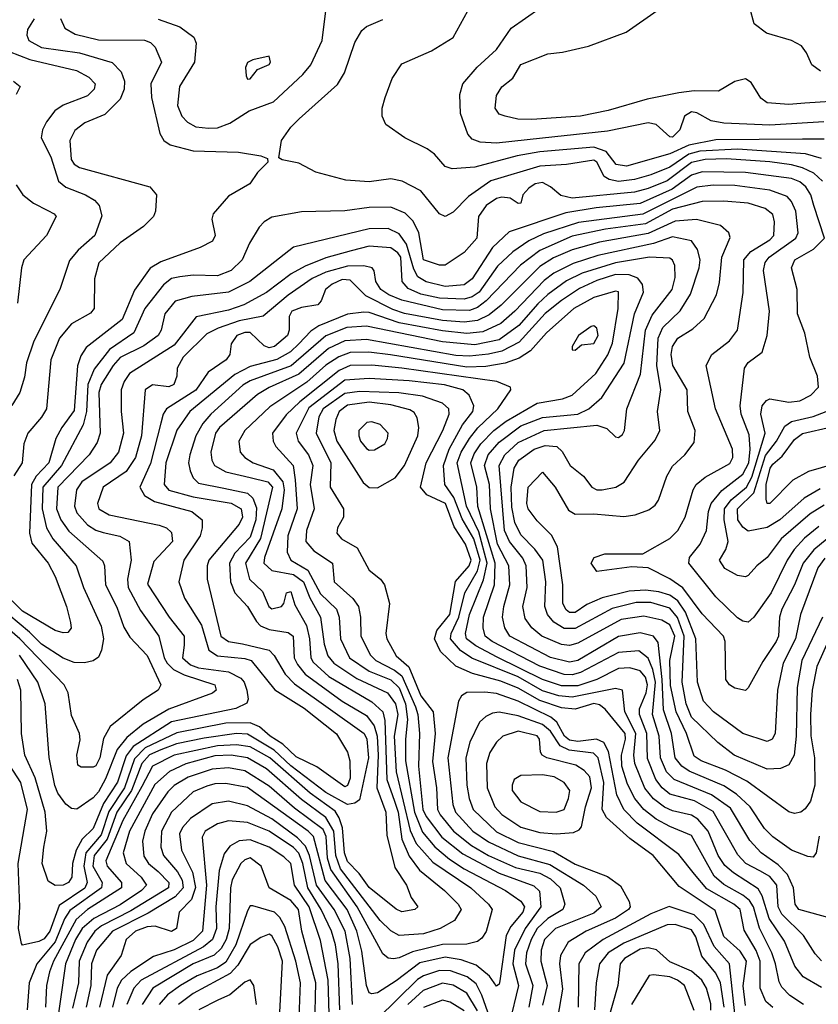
# Model space of a CAD drawing. Extents: x 501367 to 657802, y 482273 to 547541.
# Tile 49 of 256: x 532934 to 535883, y 507265 to 510902. Entities that reach past the tile are written whole.
import ezdxf

# ---------------------------------------------------------------- set-up
doc = ezdxf.new("R2010")
doc.units = 0

msp = doc.modelspace()

# ---------------------------------------------------------------- linework, layer by layer
at = {"layer": '0CON20XD'}
for points in [[(535985, 510603.3), (535833.6, 510593.6), (535775, 510588.2), (535694.8, 510594.8), (535671.7, 510611.7), (535635, 510670.4), (535615, 510682.8), (535575, 510674), (535515, 510638.2), (535425, 510639.4), (535368.8, 510631.2), (535251.9, 510608.1), (535106.9, 510566.9), (535005, 510545.3), (534825, 510532.6), (534774, 510534), (534726.7, 510545), (534705, 510553.3), (534690, 510575), (534695, 510621.2), (534715, 510654.2), (534754.7, 510685.3), (534785, 510735.7), (534885, 510775.6), (534938.7, 510781.3), (535034.3, 510804.3), (535173.8, 510856.2), (535402.6, 511017.4)], [(533631, 510501), (533665, 510502.9), (533710.5, 510519.5), (533781.1, 510565), (533871.7, 510598.3), (533980.1, 510699.9), (534009.4, 510735), (534051.5, 510825), (534065.2, 510934.8)], [(535905, 510461), (535825, 510460.5), (535505, 510458.3), (535405, 510438.6), (535335, 510406.9), (535175, 510360.4), (535137, 510367), (535100, 510415), (535055, 510430.8), (534855, 510413.7), (534770.9, 510399.1), (534615, 510357.5), (534530.9, 510350.9), (534505, 510359.2), (534465.6, 510405), (534438.6, 510425), (534356, 510465), (534286, 510515), (534272.9, 510545), (534273.1, 510575), (534284.4, 510615), (534310, 510685), (534345, 510739.2), (534455, 510786.2), (534534.6, 510835.4), (534588.6, 510935)], [(535904.2, 510524.2), (535705, 510512.7), (535535, 510519), (535487.7, 510527.7), (535435, 510557.8), (535415, 510561.3), (535388.9, 510545), (535372.2, 510495), (535345, 510467.9), (535335, 510468.8), (535284.1, 510514.1), (535255, 510520.7), (535105, 510490.5), (534864.5, 510464.5), (534695, 510445.2), (534635, 510450), (534605, 510460), (534588.9, 510478.9), (534562.1, 510555), (534560, 510625), (534571.1, 510665), (534623.8, 510726.2), (534695, 510792.1), (534749.3, 510870.7), (534855, 510944.6)], [(535891.3, 510711.3), (535859.1, 510735), (535839.7, 510779.7), (535820.8, 510805), (535785, 510824.5), (535692.6, 510852.6), (535646.9, 510886.9), (535630.5, 510945)], [(533085, 510905.8), (533100.5, 510870.5), (533138.8, 510848.8), (533225, 510827.7), (533395, 510825.8), (533417.4, 510817.4), (533435, 510800), (533458.1, 510745), (533419, 510665), (533421, 510615), (533451.4, 510481.4), (533466.1, 510456.1), (533489.8, 510439.8), (533575, 510417.9), (533742.2, 510412.2), (533825, 510398.8), (533849.3, 510389.3), (533850, 510375), (533812.9, 510337.1), (533784, 510295), (533705, 510249.4), (533648, 510185), (533644.2, 510165), (533655.6, 510105), (533646.1, 510083.9), (533600, 510060), (533455, 510007.4), (533416, 509984), (533357.8, 509902.2), (533312.1, 509795), (533179.4, 509690.6), (533160.2, 509659.8), (533147.2, 509622.8), (533135, 509458.9), (533089.6, 509395), (533067.9, 509355), (533042.1, 509265), (532994.7, 509215.3), (532978.3, 509185), (532969.8, 509005), (532978.8, 508968.8), (533039.4, 508895), (533065.2, 508845), (533106.5, 508735), (533122.2, 508675), (533124.2, 508655), (533111.4, 508638.6), (533095, 508636.9), (533065, 508646.2), (532945, 508717.1), (532865.7, 508795)], [(532987.5, 510905), (532962.4, 510865), (532960.6, 510845), (532968.4, 510825), (533015, 510799.6), (533155, 510779.6), (533275, 510743.6), (533308.9, 510708.9), (533321.6, 510675), (533320.5, 510645), (533305, 510607.8), (533248.8, 510551.2), (533175, 510521.2), (533137.2, 510492.8), (533118.8, 510455), (533124.8, 510385), (533135, 510367.8), (533155, 510356.2), (533414.2, 510284.2), (533438.8, 510255), (533435.8, 510195), (533428.6, 510175), (533391.7, 510138.3), (533305, 510078.2), (533226.7, 510003.3), (533210, 509945), (533208.9, 509835), (533195, 509818.2), (533125, 509778.2), (533081.4, 509725), (533049.5, 509645), (533033.3, 509465), (533015, 509433.6), (532963.8, 509375), (532948.8, 509335), (532943.5, 509265), (532912.8, 509217.2)], [(533445, 510903.2), (533525.6, 510875), (533577, 510837), (533586.2, 510815), (533580, 510745), (533524.6, 510655), (533517.1, 510585), (533533.2, 510545), (533553.4, 510523.4), (533585, 510506.4), (533631, 510501)], [(535836.7, 510406.7), (535585, 510423.2), (535446, 510416), (535405.2, 510404.8), (535335, 510356.7), (535265, 510328.2), (535205, 510312.1), (535145, 510304.3), (535111, 510311), (535092.8, 510322.8), (535065.9, 510375), (535055, 510382.4), (534953.1, 510366.9), (534855, 510361.1), (534673.5, 510306.5), (534591.8, 510248.2), (534535, 510190.7), (534505, 510174.7), (534484.6, 510184.6), (534415, 510269.3), (534346, 510305), (534305, 510313.9), (534225, 510302.8), (534139.1, 510309.1), (534028.2, 510338.2), (533965, 510371.4), (533903.9, 510383.9), (533891.7, 510391.7), (533900.8, 510455), (533935, 510504.4), (533965.6, 510535), (534108.2, 510661.8), (534133.2, 510705), (534172.3, 510817.7), (534197.7, 510862.3), (534215, 510876.9), (534275, 510902.7)], [(532895, 510783.7), (532971.1, 510755), (533144.3, 510714.3), (533189, 510689), (533212.9, 510665), (533209.1, 510645), (533185, 510621), (533094.1, 510585.9), (533064.1, 510565), (533032.5, 510525), (533018.5, 510495), (533012.9, 510465), (533049, 510395), (533077.8, 510305), (533105, 510283.2), (533176.9, 510255), (533210.5, 510235), (533227.5, 510215), (533237.3, 510177.3), (533211.8, 510105), (533149.7, 510050.3), (533117.9, 510012.1), (533082, 509905), (532986, 509715), (532959.8, 509635), (532951.8, 509581.8), (532935, 509524.4), (532905, 509476.5)], [(533775, 510682.5), (533785, 510683.3), (533812.7, 510717.3), (533855, 510736.2), (533860.8, 510745), (533855, 510766.7), (533795, 510754), (533775, 510743.8), (533767.5, 510725), (533770, 510695), (533775, 510682.5)], [(532911.1, 510675), (532935.7, 510655), (532921.5, 510625)], [(535899.5, 510305), (535866.8, 510335), (535824.9, 510354.9), (535785, 510366.1), (535705, 510376.2), (535545, 510387.8), (535465, 510385.9), (535415, 510373.8), (535325, 510306.9), (535255, 510277.7), (535205, 510264.4), (534975, 510242.1), (534933, 510253), (534894.6, 510285), (534865, 510300.4), (534837.5, 510295), (534815, 510279.2), (534792.2, 510255), (534785, 510224), (534775, 510222.5), (534745, 510242.5), (534715, 510245.7), (534695, 510241.3), (534656.8, 510215), (534629, 510175), (534622.1, 510095), (534575, 510042.1), (534505, 509994.7), (534485, 509995.3), (534425, 510014.7), (534408, 510115), (534387.3, 510157.3), (534357.4, 510187.4), (534305, 510209.1), (534225, 510207.7), (534135, 510195.2), (533975, 510192.5), (533865, 510172.3), (533836.7, 510155), (533817.9, 510135), (533783, 510077), (533755.2, 510015), (533715.1, 509974.9), (533665, 509956.3), (533575, 509958.7), (533525, 509952.6), (533495, 509945.5), (533465, 509922), (533396.2, 509835), (533355.6, 509745), (533266.1, 509683.9), (533209.2, 509610.8), (533185.4, 509554.6), (533181.3, 509455), (533168.2, 509405), (533088.9, 509255), (533019.6, 509175), (533017.2, 509095), (533032.8, 509025), (533056.5, 508985), (533142.7, 508885), (533170.2, 508805), (533235, 508661.4), (533243, 508615), (533236.3, 508573.7), (533225, 508547.1), (533206, 508534), (533173.5, 508526.5), (533135, 508527.6), (533095, 508543.5), (533015, 508594.8), (532970, 508640), (532855, 508735.8)], [(535895, 510389.1), (535836.7, 510406.7)], [(535905, 509108.2), (535853.7, 509076.3), (535746.1, 508985), (535695, 508915.4), (535656.5, 508885), (535625, 508848.5), (535615, 508843.5), (535585, 508848.5), (535537.8, 508875), (535518.2, 508905), (535542.2, 508945), (535550, 508975), (535535.9, 509055), (535537.6, 509095), (535561.1, 509128.9), (535618.4, 509175), (535637.9, 509212.1), (535687.2, 509375), (535670.9, 509445), (535675.6, 509475), (535691.8, 509495), (535705, 509501.4), (535775, 509488.7), (535815, 509494.3), (535855.5, 509514.5), (535884, 509545), (535880, 509585), (535851.8, 509655), (535834, 509744), (535806.2, 509815), (535805.3, 509905), (535784.7, 509985), (535796.9, 510015), (535865.7, 510054.3), (535906, 510095), (535867, 510215), (535856.2, 510255), (535836.9, 510285), (535815, 510303.1), (535785, 510315.4), (535615, 510337.5), (535455, 510340.2), (535415, 510327.1), (535344, 510276), (535225, 510222.7), (535063.3, 510206.7), (534951.5, 510188.5), (534742.3, 510117.7), (534680, 510060), (534605.2, 509945), (534575, 509922), (534505, 509916.1), (534435, 509933.2), (534405, 509951.9), (534389.1, 509980.9), (534362.3, 510072.3), (534335, 510110.9), (534295, 510131), (534225, 510129), (533945, 510061.2), (533784.1, 509935), (533705, 509895.9), (533570.2, 509879.8), (533508.2, 509861.8), (533470.2, 509815), (533456.9, 509755), (533445.3, 509735), (533392.3, 509697.7), (533305, 509653.7), (533279.8, 509625), (533235, 509554), (533226.9, 509525), (533231.6, 509375), (533219.6, 509340.4), (533190.2, 509295), (533074.8, 509175), (533070, 509095), (533086.6, 509055), (533115, 509013.2), (533241.5, 508901.5), (533247.8, 508885), (533251, 508815), (533292.6, 508732.6), (533318.3, 508658.3), (533340.9, 508620.9), (533405, 508553.2), (533455.5, 508445), (533445.6, 508425), (533390.5, 508389.5), (533268.4, 508291.6), (533243.1, 508246.9), (533229.5, 508175), (533215, 508146.2), (533205, 508140.8), (533160.8, 508140.8), (533148.8, 508148.8), (533144.6, 508185), (533157.4, 508242.6), (533154.5, 508265), (533125, 508332), (533112.9, 508415), (533098.8, 508445), (532935.1, 508615), (532832, 508702)], [(532921.3, 510291.3), (532945.3, 510255.3), (532985, 510224.6), (533037.5, 510197.5), (533062, 510185), (533069.2, 510175), (533033.1, 510105), (532950, 510015), (532941.1, 509985), (532925.6, 509855)], [(535885, 509029.8), (535832.6, 508987.4), (535794.8, 508945), (535768.8, 508905), (535709.6, 508785), (535645.2, 508694.8), (535625, 508677.2), (535605, 508680.8), (535585, 508693.2), (535505, 508770), (535405.4, 508895), (535408.2, 508915), (535446.9, 508965), (535471.1, 509015), (535477.9, 509085), (535488.1, 509115), (535527.2, 509162.8), (535605, 509223.4), (535626.6, 509265), (535631.5, 509315), (535628, 509368), (535599, 509445), (535594.3, 509475.7), (535610.5, 509615), (535625, 509635.7), (535676.1, 509673.9), (535694.3, 509735.7), (535703.3, 509825), (535681.6, 509975), (535687.3, 510005), (535701.6, 510025), (535800.5, 510095), (535808.6, 510115), (535800.6, 510195), (535785, 510230.8), (535768.5, 510248.5), (535705, 510272.7), (535575, 510288.8), (535495, 510290.7), (535435, 510283.8), (535235, 510183.7), (534997.6, 510152.4), (534868.9, 510111.1), (534815, 510084.8), (534755, 510044.4), (534699, 509991), (534630.8, 509895), (534605, 509878.5), (534575, 509869.3), (534485, 509872.9), (534415, 509888.4), (534368.6, 509908.6), (534347.1, 509935), (534341.9, 510025), (534331, 510041), (534305, 510059.2), (534225, 510065.1), (534158, 510048), (534065, 510022.2), (533988.2, 509991.8), (533936.9, 509963.1), (533845, 509894.1), (533761.3, 509848.7), (533705, 509828.9), (533585.5, 509804.5), (533505, 509699.1), (533339.3, 509595), (533319.4, 509565), (533308.8, 509535), (533308.8, 509455), (533317, 509375), (533299.6, 509305), (533268.8, 509265), (533163.9, 509195), (533143.3, 509165), (533135.9, 509105), (533145, 509080), (533185, 509036.7), (533215, 509016.3), (533242.4, 509007.6), (533304.2, 508994.2), (533338.8, 508975), (533346, 508906), (533332, 508835), (533334.5, 508805), (533380.1, 508720.1), (533448.4, 508625), (533468.2, 508545), (533478.5, 508525), (533502.4, 508502.4), (533541.7, 508481.7), (533654.2, 508445), (533660, 508425), (533646, 508414), (533484.7, 508355.3), (533390.1, 508299.9), (533329.6, 508250.4), (533294.2, 508205.8), (533251.5, 508098.5), (533225, 508049.6), (533205, 508028), (533145, 507986.5), (533125, 507988.4), (533104.2, 508004.2), (533075, 508044.7), (533063.8, 508073.8), (533042.9, 508177.1), (533028.1, 508375), (533001.2, 508455), (532933.9, 508555)], [(535916.1, 508983.9), (535866.7, 508943.3), (535828, 508895), (535795.8, 508814.2), (535748.5, 508725), (535740.3, 508695), (535735.9, 508625), (535727.3, 508605), (535678.5, 508531.5), (535625, 508434.3), (535615, 508424.4), (535575, 508433.3), (535555, 508445.7), (535542.5, 508465), (535539.1, 508605), (535532.8, 508625), (535455, 508706.9), (535382.9, 508802.9), (535335, 508836.8), (535255, 508876.9), (535195, 508880.9), (535065, 508864.2), (535044.5, 508895), (535055.8, 508915), (535095, 508928.5), (535235, 508929.6), (535335, 508985.3), (535364.5, 509015.5), (535392.3, 509065), (535421.4, 509165), (535432.7, 509185), (535465, 509211.6), (535556.8, 509263.2), (535567.6, 509285), (535566.8, 509315), (535504.3, 509465), (535469.3, 509625), (535490.4, 509665), (535555, 509715.3), (535584.7, 509755), (535606.1, 509893.9), (535608.5, 510015), (535634.2, 510045.8), (535705, 510089.3), (535719.6, 510105), (535721.1, 510155), (535715, 510182.5), (535687.5, 510205), (535625, 510224.1), (535535, 510232), (535455, 510230.3), (535345, 510202.2), (535245, 510147.8), (535097.7, 510127.7), (534975, 510102.1), (534855, 510049), (534784, 509995), (534657.2, 509862.8), (534625, 509838.7), (534595, 509828.1), (534495, 509829.7), (534345, 509865.3), (534297.7, 509885), (534268.4, 509905), (534249.8, 509935), (534243.8, 509973.8), (534235.3, 509985.3), (534205, 509993.2), (534145, 509991.5), (534065, 509969.1), (534014.7, 509945.3), (533925.1, 509884.9), (533833.6, 509806.4), (533745, 509789.9), (533667.1, 509762.9), (533625, 509741), (533538.4, 509655), (533516.2, 509615), (533514.7, 509585), (533503.5, 509555), (533485, 509546.2), (533425, 509552.9), (533396.9, 509535), (533384.2, 509365), (533361.6, 509285), (533326.8, 509233.2), (533242, 509175), (533221.9, 509115), (533226.2, 509095), (533265, 509073), (533448.6, 509035), (533476.5, 509025), (533495, 509008.1), (533498.1, 508975), (533429.8, 508900.2), (533406.5, 508816.5), (533486.6, 508695), (533541.6, 508625), (533541.5, 508591.5), (533535.6, 508545), (533565, 508519), (533595, 508508.2), (533705, 508493.3), (533750.3, 508470.3), (533762.9, 508455), (533773.2, 508425), (533777.7, 508392.3), (533772.8, 508377.2), (533732.6, 508357.4), (533495, 508308.1), (533352.6, 508217.4), (533327, 508183), (533295, 508085.7), (533243.4, 508006.6), (533205.5, 507915), (533165.3, 507874.7), (533142.3, 507835), (533129.2, 507785), (533126.9, 507735), (533114.4, 507715), (533095, 507705.4), (533065, 507703.9), (533039.6, 507719.6), (533016.7, 507785), (533023.5, 507845), (533033.8, 507905), (533027.9, 507975), (532991.7, 508101.7), (532953.5, 508185), (532940.8, 508265), (532938.3, 508425), (532926.5, 508465)], [(535907.3, 508912.7), (535882.2, 508877.8), (535818.1, 508705), (535799.8, 508615), (535753.4, 508525), (535732.9, 508425), (535724.3, 508265), (535713.2, 508245), (535695, 508235.3), (535605, 508265.3), (535496.1, 508345), (535458.9, 508385), (535437.2, 508455), (535431.7, 508615), (535393, 508713), (535364.9, 508754.9), (535335, 508776.6), (535295, 508788.3), (535245.1, 508794.9), (535185, 508790.6), (535085, 508766.3), (535028, 508742), (534985, 508711.7), (534965, 508712.6), (534952, 508722), (534940, 508745), (534940.5, 508815), (534920.2, 508955), (534897.6, 508997.6), (534845, 509051.2), (534811.8, 509095), (534807.1, 509115), (534812.2, 509175), (534865, 509231.2), (534911.5, 509175), (534960.4, 509090.4), (534985, 509075.6), (535055, 509077.1), (535165, 509066.6), (535207, 509073), (535257.9, 509092.1), (535281.1, 509108.9), (535293.4, 509126.6), (535324.3, 509215.7), (535345, 509253.1), (535390.4, 509295), (535425, 509340), (535428.2, 509385), (535401.8, 509455), (535398.8, 509535), (535346.2, 509625), (535340.6, 509665), (535344.4, 509695), (535364.5, 509725), (535419.9, 509760.1), (535461.7, 509798.3), (535507.1, 509885), (535518.3, 509931.7), (535526.8, 510025), (535557.7, 510097.7), (535553.6, 510115), (535522.1, 510142.1), (535433.7, 510163.7), (535355, 510157.1), (535255, 510112.3), (535075, 510080.7), (534975, 510052), (534905, 510021.8), (534855, 509990.8), (534712.4, 509847.6), (534668.2, 509811.8), (534625, 509791), (534575, 509784.3), (534495, 509790.6), (534355, 509817.2), (534311.7, 509831.7), (534212, 509882), (534155, 509939.3), (534125, 509942.5), (534088.6, 509925), (534063.6, 509905), (534047.2, 509862.8), (534035, 509848.1), (533975, 509839.4), (533939.4, 509825), (533929.8, 509805), (533929.3, 509755), (533923, 509735), (533875, 509694.9), (533855, 509689.9), (533836.8, 509696.8), (533785, 509746.6), (533765, 509747), (533735.4, 509735), (533715.3, 509705), (533710, 509665), (533697.2, 509645), (533629.8, 509600.2), (533585, 509533.8), (533476.7, 509465), (533463.7, 509445), (533455, 509411.4), (533417.2, 509262.8), (533377.8, 509175), (533394.8, 509144.8), (533431.7, 509121.7), (533570, 509085), (533608.2, 509055), (533608.4, 509025), (533600, 508995), (533540, 508905), (533522.3, 508825), (533542.7, 508765), (533605.3, 508665.3), (533633.2, 508573.2), (533665, 508551.7), (533765, 508542.6), (533788.7, 508535), (533876.4, 508426.4), (533985, 508359.5), (534103.6, 508263.6), (534145, 508196.5), (534153.9, 508165), (534155, 508100.8), (534145, 508073.4), (534135, 508068.2), (534031.9, 508141.9), (533955, 508179.1), (533905.7, 508225.7), (533858.5, 508255), (533819.8, 508289.8), (533785, 508304.7), (533695, 508303.2), (533515, 508268.2), (533397.8, 508212.2), (533358.2, 508171.8), (533320.9, 508065), (533262.7, 507977.3), (533235, 507890.7), (533178.4, 507825), (533170.6, 507775), (533183.3, 507715), (533175, 507693.6), (533080.2, 507629.8), (533045.1, 507535), (533025, 507507), (533005, 507496.7), (532955, 507485.6), (532945, 507484.2), (532940.2, 507490.2), (532929.1, 507545), (532935.2, 507625), (532928.4, 507785), (532963, 507985), (532938, 508085), (532873, 508185)], [(535899, 508695), (535822.3, 508535), (535805.8, 508435), (535801.3, 508255), (535794, 508186), (535775, 508149.1), (535744.2, 508135.8), (535695, 508133.9), (535573.1, 508185), (535511.9, 508231.9), (535415, 508325.2), (535395.5, 508375.5), (535380.9, 508455), (535388.2, 508625), (535363.3, 508693.3), (535335, 508728.6), (535265, 508748.9), (535211.2, 508748.8), (535122.4, 508727.6), (534985, 508653), (534945, 508653.6), (534906.2, 508676.2), (534882.8, 508705), (534873, 508735), (534877.3, 508825), (534865.5, 508905), (534836.3, 508946.3), (534785, 508999), (534762.1, 509045), (534751.3, 509101.3), (534749.5, 509175), (534760.4, 509245), (534778, 509275), (534834.7, 509315), (534875, 509329.5), (534917.3, 509325), (534937.1, 509307.1), (534966.5, 509255), (535016.4, 509216.4), (535047.3, 509175), (535065, 509165.7), (535085, 509165.7), (535136, 509175), (535166.9, 509193.1), (535219.7, 509275), (535281.2, 509348.8), (535298, 509385), (535289.4, 509455), (535301.9, 509535), (535287.4, 509625), (535291.7, 509725), (535309.8, 509765), (535373.8, 509826.2), (535411.7, 509888.3), (535444, 509985), (535446.8, 510015), (535437.6, 510052.4), (535414.8, 510084.8), (535345, 510099.4), (535275.3, 510074.7), (535068.7, 510031.3), (534978.6, 510001.4), (534906.2, 509965), (534871, 509939), (534763, 509825), (534710.7, 509779.3), (534645, 509749.5), (534585, 509742.6), (534495, 509752.4), (534335, 509781.8), (534225, 509819.9), (534205, 509821.4), (534145, 509814.3), (534038.9, 509771.1), (534008.9, 509751.1), (533965.4, 509704.6), (533934.4, 509675), (533883.2, 509646.8), (533785, 509620.3), (533728.7, 509591.3), (533562.4, 509455), (533514.6, 509385.4), (533474.3, 509265), (533467.2, 509185), (533484.7, 509164.7), (533575, 509139.3), (533715, 509116.2), (533752.6, 509095), (533756.6, 509065), (533745, 509038.5), (533632.5, 508905), (533626.4, 508885), (533625.9, 508835), (533677.5, 508625), (533704.7, 508604.7), (533756.5, 508596.5), (533855, 508572.6), (533873.8, 508553.8), (533914.7, 508484.7), (533948.8, 508448.8), (534206.3, 508265), (534215.7, 508245), (534222.7, 508175), (534189, 508021), (534171.3, 508008.7), (534145, 508003.8), (534065, 508047.6), (533935, 508145.8), (533874.1, 508204.1), (533775, 508263.4), (533735, 508264.9), (533615, 508248.2), (533513.1, 508226.9), (533455.1, 508205.1), (533413.7, 508186.3), (533385, 508154.8), (533347.2, 508055), (533292.9, 507975), (533256.7, 507875), (533208.8, 507815), (533204.1, 507775), (533238.6, 507715), (533236.2, 507695), (533118.8, 507611.2), (533099.4, 507580.6), (533064.6, 507495.4), (532997, 507415), (532969.3, 507345), (532961.5, 507245)], [(535950.7, 508675), (535877.5, 508512.5), (535860.8, 508425), (535854.9, 508335), (535856.4, 508256.4), (535869.8, 508175), (535870.2, 508075), (535854.7, 508015.3), (535835, 507986.9), (535819.2, 507975), (535795, 507970.5), (535775, 507976.5), (535618.9, 508088.9), (535540.3, 508130.3), (535450.4, 508165), (535425, 508182.1), (535396.2, 508265), (535358.4, 508345), (535337.5, 508442.5), (535334.9, 508535.1), (535353.9, 508625), (535335, 508666.2), (535305, 508683.8), (535239.1, 508699.1), (535155, 508686.6), (534995, 508598.5), (534965, 508590.6), (534935, 508594.5), (534861.8, 508625), (534825.1, 508655.1), (534800.4, 508690.4), (534792.8, 508735), (534808.3, 508805), (534804.5, 508885), (534792.7, 508912.7), (534743.5, 508975), (534724.6, 509015), (534705.1, 509255), (534725.5, 509294.5), (534775, 509340.5), (534871.5, 509385), (535065, 509404), (535102.4, 509392.4), (535135, 509360.5), (535145, 509358.5), (535159.9, 509370.1), (535168.2, 509385), (535176.9, 509465), (535227, 509593), (535245.4, 509755), (535270.1, 509809.9), (535343.4, 509905), (535355, 509950), (535353.9, 509993.9), (535345, 510013.5), (535335, 510020.6), (535260, 510025), (535135, 510003.6), (535011.6, 509965), (534953.2, 509936.8), (534885, 509887.3), (534847.2, 509852.8), (534777.9, 509772.1), (534705, 509719.4), (534615, 509700.5), (534495, 509711.6), (534215, 509769.3), (534142.5, 509765), (534065, 509733.6), (533937.2, 509622.8), (533785, 509567.8), (533757.6, 509552.4), (533640, 509445), (533610.2, 509409.8), (533585.2, 509365), (533562, 509295), (533557.1, 509265), (533563.2, 509235), (533575, 509209.5), (533595, 509190), (533687.9, 509172.1), (533775, 509152.8), (533795.1, 509135.1), (533808.8, 509098.8), (533805.8, 509055), (533785, 508990.2), (533728.8, 508931.2), (533709, 508895), (533712.3, 508825), (533728.1, 508785), (533775.7, 508735), (533808.6, 508678.6), (533823.6, 508663.6), (533855, 508649.7), (533925, 508639), (533944.2, 508625), (533947.4, 508545), (533959.7, 508519.7), (533988.1, 508485), (534124.5, 508384.5), (534215, 508331.6), (534243.3, 508293.3), (534254.2, 508255), (534258.5, 508185), (534253, 508065), (534286.8, 507975), (534289.4, 507889.4), (534320.1, 507770.1), (534363.1, 507705), (534380.3, 507660.3), (534404.2, 507625), (534393.8, 507615), (534345, 507607.1), (534325, 507616.1), (534225, 507696.9), (534187.8, 507747.8), (534145, 507792.2), (534133.5, 507825), (534126.6, 507916.6), (534114.2, 507954.2), (534098.8, 507978.8), (534006.5, 508045), (533857.5, 508175), (533785, 508216), (533735, 508223.9), (533665, 508220.2), (533504.8, 508184.8), (533425, 508144.2), (533385, 508070.2), (533315, 507944.4), (533252.8, 507795), (533257.4, 507775), (533310.4, 507715), (533309.8, 507695), (533184.9, 507615.1), (533142.1, 507577.9), (533059, 507425), (533044.6, 507385), (533032.7, 507335), (533029.9, 507255)], [(535886.2, 507886.2), (535875.5, 507824.5), (535865, 507808.8), (535845, 507810.6), (535785, 507834.2), (535715, 507883.8), (535685.2, 507915), (535632, 507995), (535581, 508041), (535535, 508071.8), (535406.2, 508126.2), (535379.8, 508145), (535355.2, 508175), (535340.8, 508265), (535312.3, 508352.3), (535307.4, 508465), (535291.5, 508601.5), (535275.3, 508625), (535225, 508637.3), (535145, 508623.6), (534995, 508535.4), (534965, 508529.3), (534895, 508546.7), (534743.8, 508625), (534725.2, 508655.2), (534717.2, 508695), (534721.5, 508735), (534744.5, 508815), (534741.1, 508885), (534698.6, 508965), (534673.1, 509095), (534669.6, 509185), (534650.3, 509255), (534663.8, 509295), (534705, 509341.1), (534785, 509401.9), (534865, 509432.6), (534995.7, 509444.3), (535035.9, 509465), (535083.4, 509506.6), (535166.9, 509633.1), (535204.4, 509815.6), (535237.5, 509895), (535234, 509924), (535216.6, 509946.6), (535185, 509959.7), (535135, 509960.9), (535065, 509938.3), (535001.3, 509908.7), (534934.9, 509865.1), (534875, 509816.2), (534779, 509711), (534715, 509677.9), (534665, 509666.5), (534595, 509658.6), (534545, 509662), (534215, 509720.6), (534135, 509715.8), (534075, 509686.9), (533965, 509592.5), (533855, 509543.7), (533812, 509518), (533672.6, 509395), (533657, 509375), (533639.5, 509305), (533643.2, 509275), (533653.8, 509255), (533695, 509231.4), (533785, 509210.8), (533850.4, 509195), (533867.3, 509175), (533823.9, 508986.1), (533767.7, 508895), (533782.3, 508835), (533830.2, 508790.2), (533854.3, 508735), (533865, 508725.4), (533900.8, 508735), (533910, 508745), (533920, 508785), (533935, 508790), (533950.6, 508740.6), (533993.9, 508663.9), (534004.6, 508615.4), (534009.1, 508545), (534018.3, 508528.3), (534076.1, 508476.1), (534235, 508382.9), (534275.5, 508345.5), (534283.2, 508313.2), (534290.4, 508095), (534318.1, 508015), (534331.5, 507975), (534345.1, 507875.1), (534372.2, 507812.2), (534410.9, 507760.9), (534503.5, 507685), (534553.1, 507635), (534564.1, 507615), (534540.4, 507575), (534486.7, 507545), (534425, 507526.1), (534335, 507519.4), (534305, 507536.6), (534265, 507575.2), (534119.4, 507765), (534101.7, 507815), (534094.3, 507905), (534065, 507955.1), (533975, 508021.8), (533845.1, 508135.1), (533775, 508175.3), (533715, 508185.7), (533655, 508183.1), (533547.2, 508152.8), (533487.1, 508125), (533433, 508077), (533339.5, 507905), (533316.8, 507825), (533327.2, 507785), (533383, 507735), (533403, 507705), (533384.3, 507685), (533305, 507632.8), (533207.7, 507582.3), (533165.4, 507544.6), (533139.8, 507505), (533103.2, 507415), (533065.3, 507144.7)], [(535931.9, 507581.9), (535811.5, 507615), (535797.6, 507635), (535791.7, 507695), (535769.5, 507745), (535735, 507780.2), (535672.1, 507825), (535630.4, 507870.4), (535559.7, 507989.7), (535489.4, 508039.4), (535351.2, 508095), (535323.4, 508123.4), (535300.2, 508175), (535295.3, 508255), (535271.1, 508335), (535282.2, 508455), (535272.4, 508502.4), (535255, 508543.8), (535220.4, 508570.4), (535145, 508564.2), (535005, 508491), (534975, 508482.1), (534945, 508483.5), (534855, 508514.7), (534679.3, 508605), (534653.2, 508625), (534645.2, 508655.2), (534646.6, 508695), (534687.9, 508815), (534689.8, 508895), (534625.7, 509104.3), (534622.1, 509175), (534600.1, 509265), (534612, 509298), (534637.3, 509335), (534685.2, 509384.8), (534730.5, 509419.5), (534844.9, 509485.1), (534938.9, 509501.1), (534974.5, 509515), (535061.8, 509595), (535106.1, 509663.9), (535123.2, 509706.8), (535143.8, 509835), (535145, 509896.2), (535135, 509899.3), (535055, 509875.9), (534981.1, 509835), (534880, 509745), (534821, 509679), (534778.4, 509651.6), (534726.9, 509633.1), (534655, 509621.2), (534585, 509618.6), (534303.9, 509663.9), (534223.3, 509673.3), (534155, 509672.3), (534113, 509657), (534065, 509625.7), (533995, 509563.3), (533857.5, 509472.5), (533765.8, 509385), (533744, 509345), (533748.5, 509305), (533765.4, 509285), (533796.4, 509265), (533869.8, 509239.8), (533906, 509195), (533910.9, 509165), (533901.6, 509095), (533837.9, 508915), (533835.9, 508895), (533865, 508867.2), (533945, 508853), (533982.1, 508825), (534006, 508766), (534045.2, 508695), (534058.1, 508595), (534071.7, 508551.7), (534094, 508525), (534178.7, 508468.7), (534292.7, 508415), (534321.4, 508375), (534330.5, 508335), (534316.9, 508255), (534324.3, 508124.3), (534376.7, 507906.7), (534398.7, 507858.7), (534460, 507790), (534600.6, 507695), (534665.9, 507635), (534679.4, 507615), (534656.4, 507533.6), (534640.6, 507509.4), (534625, 507497.8), (534585, 507487.8), (534495, 507486.6), (534385, 507459.4), (534335, 507436.5), (534315, 507433.3), (534295, 507435.9), (534275, 507451.1), (534180.4, 507625), (534083.1, 507763.1), (534071.4, 507805), (534065.9, 507885), (534055, 507910.9), (533949.4, 507989.4), (533855, 508071.3), (533765, 508127.1), (533705, 508138.6), (533645, 508134.3), (533555.7, 508104.3), (533505, 508072.8), (533480.6, 508049.4), (533425, 507969.1), (533395.8, 507905), (533388.2, 507868.2), (533392.4, 507812.4), (533410, 507785), (533445, 507756), (533484.8, 507715), (533483.6, 507695), (533345, 507610.9), (533235.9, 507555), (533211.6, 507535), (533182.9, 507495), (533153.9, 507425), (533151.3, 507345), (533128.7, 507251.3)], [(534985, 509681.2), (535009.5, 509700.5), (535055, 509706.2), (535070.5, 509735), (535065, 509762.7), (535055, 509771.2), (535045, 509768.5), (534997.5, 509735), (534974.3, 509695), (534975, 509682.5), (534985, 509681.2)], [(535667.6, 507757.6), (535616.3, 507785), (535586.7, 507816.7), (535495, 507977.4), (535426.3, 508016.3), (535335, 508041.3), (535306.6, 508065), (535283.4, 508095), (535252.5, 508172.5), (535249.8, 508265), (535223.4, 508335), (535223.6, 508356.4), (535248.2, 508415), (535252.4, 508445), (535245, 508473.8), (535225, 508497), (535188, 508508), (535145, 508505.1), (535065, 508465.1), (534995, 508441.5), (534935, 508441.6), (534865, 508465.1), (534697.9, 508547.9), (534618.8, 508588.8), (534584.7, 508615.3), (534580.1, 508635), (534595.1, 508705), (534647.3, 508832.7), (534660.6, 508895), (534630.2, 509010.2), (534584.4, 509105), (534550.1, 509265), (534564.4, 509305), (534594.9, 509355.1), (534626.1, 509393.9), (534699.8, 509465), (534747.9, 509535), (534746.7, 509545), (534696, 509566), (534345, 509614.7), (534234.1, 509625.9), (534155, 509624.6), (534113.7, 509606.3), (533969.1, 509490.9), (533918.2, 509441.8), (533867.7, 509375), (533870.5, 509345), (533880.5, 509325), (533943.9, 509255), (533952, 509202), (533958.3, 509095), (533923.8, 508995), (533921.7, 508935), (533935.3, 508905), (533998.8, 508868.8), (534045, 508781.2), (534103.6, 508725), (534113.8, 508695), (534119.2, 508615), (534152.3, 508545), (534225, 508495.4), (534305, 508463.2), (534335, 508433.5), (534359.5, 508375), (534366.8, 508316.8), (534358.3, 508245), (534358.8, 508165), (534392, 507975), (534421.1, 507901.1), (534467.1, 507847.1), (534521.3, 507801.3), (534575, 507765.9), (534728.7, 507685), (534785, 507646.1), (534798.2, 507625), (534792.4, 507605), (534748, 507552), (534731.1, 507518.9), (534707.7, 507352.3), (534705, 507340), (534695, 507332), (534668.6, 507368.7), (534619.7, 507409.7), (534565, 507429.6), (534505, 507439.9), (534412.2, 507417.8), (534325, 507352.1), (534255, 507308), (534235, 507303.5), (534225, 507307.8), (534214.3, 507334.3), (534198.2, 507461.8), (534179.2, 507535), (534143.7, 507615), (534062.6, 507722.6), (534018.9, 507885), (533999, 507905), (533775, 508065.5), (533695, 508081.1), (533655, 508079.4), (533625, 508070.5), (533575, 508049.8), (533495.2, 507975), (533457.7, 507905), (533455.9, 507845), (533464.8, 507815), (533517.1, 507755), (533533.9, 507723.9), (533537.5, 507695), (533508.4, 507661.6), (533408.1, 507601.9), (533277.2, 507535), (533217.5, 507465), (533199.5, 507415), (533197.4, 507335), (533179.6, 507255)], [(535895, 507327.7), (535827.1, 507367.1), (535796.6, 507406.6), (535758.3, 507498.3), (535702.2, 507582.2), (535676.3, 507666.3), (535661.6, 507691.6), (535570.2, 507750.2), (535538.5, 507778.5), (535513.2, 507815), (535476.3, 507905), (535438.7, 507948.7), (535415, 507963.8), (535345, 507979.4), (535315, 507993.6), (535274.7, 508024.7), (535243.2, 508063.2), (535205.9, 508155), (535202.6, 508185), (535209.8, 508265), (535168.7, 508345), (535160, 508425), (535135, 508431.1), (534975, 508399), (534925, 508404.5), (534865, 508422.9), (534775, 508474.9), (534603.3, 508543.3), (534561.8, 508571.8), (534524.5, 508615), (534527.8, 508635), (534555.6, 508695), (534578.4, 508785), (534625, 508865.9), (534634.8, 508905), (534611, 508985), (534568.3, 509058.3), (534536.9, 509136.9), (534503.7, 509185), (534499.1, 509255), (534520.3, 509315), (534569.5, 509405), (534607.8, 509455), (534611, 509475), (534594.4, 509514.4), (534570.9, 509535), (534503, 509553), (534372.6, 509567.4), (534225, 509576.9), (534135, 509569.9), (534001.9, 509468.1), (533954.8, 509375), (533962.2, 509345), (534000.7, 509295), (534017.2, 509255), (534007, 509185), (534021.4, 509095), (533993.4, 509015), (533991.3, 508975), (534020.3, 508940.3), (534089.6, 508895), (534095.5, 508825), (534164.6, 508764.6), (534185.7, 508735), (534193, 508695), (534194.3, 508625), (534229.6, 508555), (534248.9, 508535), (534318.8, 508498.8), (534345, 508478.1), (534396, 508364), (534404.5, 508335), (534411.2, 508265), (534406.5, 508145), (534423.1, 507985), (534435, 507959.2), (534493.1, 507883.1), (534570.9, 507820.9), (534705, 507749.8), (534832.8, 507702.8), (534853.4, 507683.4), (534858.8, 507625), (534800.5, 507545), (534761.8, 507465), (534755.5, 507415), (534776.3, 507335), (534743.5, 507196.5)], [(535828.7, 507265), (535778.2, 507298.1), (535748.9, 507328.9), (535738.5, 507348.5), (535725.2, 507414.8), (535711.7, 507455), (535666.3, 507546.3), (535644.7, 507625), (535629.2, 507649.2), (535605, 507668.9), (535535, 507707.4), (535498.8, 507738.8), (535415, 507889.3), (535335, 507921.5), (535285, 507949.4), (535239, 507985), (535205.9, 508025.9), (535178.3, 508078.3), (535158.4, 508145), (535156.3, 508185), (535171.3, 508245), (535170.1, 508265), (535095.9, 508355.9), (535075, 508371.4), (535055, 508376), (534985, 508355.7), (534935, 508360.7), (534855, 508386.7), (534775, 508432.4), (534711.1, 508458.9), (534606.5, 508486.5), (534544.4, 508514.4), (534488.2, 508568.2), (534465.4, 508615), (534474.7, 508645.3), (534522.9, 508705), (534543, 508827), (534594.6, 508885), (534601.9, 508905), (534580.1, 508965), (534538.3, 509028.3), (534506.3, 509115), (534437.3, 509147.3), (534414.2, 509175), (534435.5, 509265), (534496.6, 509385), (534519.8, 509445), (534519.3, 509465), (534495, 509485.6), (534421.2, 509511.2), (534334.2, 509524.2), (534189, 509529), (534135, 509520.9), (534054.3, 509465), (534038.6, 509435), (534029.3, 509375), (534083.5, 509265), (534081.2, 509175), (534130.4, 509095), (534129.5, 509065), (534108.1, 509025), (534105.8, 509005), (534122.5, 508985), (534180.7, 508950.7), (534225, 508868.5), (534266.9, 508835), (534281.5, 508815), (534299.6, 508745), (534286.4, 508635), (534289.8, 508615), (534325, 508552), (534371.5, 508511.5), (534415, 508404.4), (534461.2, 508345), (534468.3, 508265), (534458.4, 508161.6), (534473.4, 508065), (534477, 507985), (534486.9, 507965), (534536.5, 507905), (534602.2, 507852.2), (534665.4, 507815.4), (534765, 507770.4), (534855, 507749.4), (534895, 507728.9), (534929.5, 507695), (534947.5, 507635), (534940, 507615), (534885, 507582.4), (534845, 507545.4), (534823.1, 507505), (534806.2, 507455), (534801.7, 507415), (534828.8, 507335), (534814.9, 507255)], [(534255, 509173.1), (534320.3, 509209.7), (534354.9, 509255.1), (534404.8, 509365), (534408.4, 509395), (534401.7, 509431.7), (534390.5, 509450.5), (534375, 509460.9), (534305, 509479.9), (534225, 509488.7), (534145, 509477.6), (534114.5, 509455), (534101.7, 509425), (534094.8, 509385), (534105.1, 509345.1), (534202.1, 509192.1), (534225, 509173.8), (534255, 509173.1)], [(535890.8, 509169.2), (535830.8, 509135), (535741.1, 509055), (535695, 509026.6), (535625, 509013), (535605, 509027), (535586.6, 509055), (535584.9, 509095), (535645.5, 509154.5), (535688.1, 509291.9), (535728.6, 509345), (535759.3, 509400.7), (535785, 509418.3), (535865, 509436.3), (535912.2, 509455)], [(534225, 509312.3), (534245, 509313.1), (534282.5, 509335), (534292.7, 509355), (534294.5, 509375), (534265, 509406.8), (534235, 509416.1), (534216, 509414), (534186.2, 509385), (534186.1, 509365), (534193.3, 509345), (534215, 509318.2), (534225, 509312.3)], [(535978.6, 509271.4), (535847.2, 509232.8), (535789.5, 509200.5), (535705, 509114.6), (535694.7, 509114.7), (535691.2, 509131.2), (535691.2, 509185), (535705.7, 509245), (535715, 509260), (535750.5, 509289.5), (535795, 509351.8), (535825, 509372.9), (535932.1, 509397.9)], [(535715, 507253.4), (535690.2, 507275), (535668.3, 507325), (535669.3, 507425), (535654.2, 507464.2), (535609.3, 507539.3), (535594.8, 507615), (535571.4, 507635), (535471.6, 507691.6), (535426, 507746), (535368.9, 507818.9), (535214.5, 507934.5), (535164.8, 507985), (535139.5, 508039.5), (535108.6, 508198.6), (535091.7, 508231.7), (535064.6, 508244.6), (534995, 508235.5), (534965, 508241.1), (534946, 508255), (534917.5, 508307.5), (534896.2, 508326.2), (534775, 508385.1), (534695, 508412.9), (534651.6, 508418.4), (534585, 508416.6), (534565.6, 508405), (534555.2, 508384.8), (534514.8, 508175), (534533.5, 508003.5), (534543.1, 507975), (534607.5, 507905), (534665.2, 507865), (534775, 507813.2), (534891.5, 507781.5), (535016.2, 507705), (535061.3, 507665), (535081.9, 507625), (535055, 507602.4), (534913.1, 507545), (534872.6, 507505), (534860.1, 507465), (534858.3, 507425), (534882.2, 507335), (534865, 507262.5)], [(535615, 507261.1), (535606.3, 507333.7), (535617.7, 507425), (535595, 507461.9), (535535, 507515.9), (535502, 507612), (535369.9, 507699.9), (535273.1, 507815), (535188, 507878), (535101.6, 507955), (535084.8, 507984.8), (535091.9, 508085), (535071, 508175), (535052.7, 508192.7), (534963.3, 508203.3), (534929.5, 508219.5), (534895, 508274.6), (534865, 508298.2), (534775, 508331.1), (534705, 508343.7), (534679.7, 508340.3), (534655, 508328.7), (534632.6, 508307.4), (534596.7, 508233.3), (534581.2, 508175), (534585.8, 508075), (534593.8, 508025), (534608.5, 507985), (534695, 507902.6), (534775, 507863.1), (534905, 507830.2), (534985, 507783.4), (535105, 507736.9), (535153.4, 507703.4), (535185.2, 507645.2), (535188.3, 507625), (535182.9, 507615), (535135, 507583.7), (535026.2, 507535), (534959.7, 507495), (534931.5, 507445), (534927.3, 507415), (534938.7, 507321.3), (534909.7, 507149.7)], [(534915, 507894.8), (534979.9, 507900.1), (535000.4, 507909.6), (535009.1, 507920.9), (535024, 507995), (535046.2, 508065), (535040, 508105), (535019, 508129), (534988.3, 508148.3), (534881.4, 508175), (534863.1, 508185), (534856.9, 508196.9), (534853.8, 508245), (534845, 508256.5), (534775, 508274.2), (534718.1, 508255), (534695, 508233.8), (534670.5, 508195), (534658.4, 508155), (534660.6, 508065), (534689.3, 507995), (534715, 507965.7), (534785, 507919.2), (534855, 507900), (534915, 507894.8)], [(534915, 507974.8), (534944.7, 507985.3), (534960.9, 508025), (534965.8, 508055), (534944.5, 508084.5), (534907.5, 508105), (534865, 508112.2), (534785, 508110.9), (534759.7, 508095), (534752.3, 508075), (534753.4, 508055), (534785, 508012.7), (534855, 507976.8), (534915, 507974.8)], [(534163.2, 507265), (534154.7, 507434.7), (534135.8, 507535), (534094.9, 507614.9), (534030.7, 507705), (534004.9, 507815), (533989.8, 507849.8), (533960.3, 507880.3), (533865, 507950.6), (533775, 507997.7), (533705, 508015.5), (533645, 508005.2), (533565, 507951.3), (533535, 507917.9), (533523.7, 507895), (533532.1, 507835), (533572.8, 507752.8), (533583.7, 507696.3), (533568, 507652), (533523.2, 507605), (533513.3, 507545), (533495, 507534.7), (533435, 507553.4), (533405, 507551.4), (533362.3, 507535), (533327.9, 507505), (533308.8, 507445), (533257, 507373), (533229, 507255)], [(534115.9, 507245), (534109.8, 507415), (534100.1, 507485), (534086.1, 507535), (534047.6, 507615), (533998, 507695), (533980.1, 507785), (533965, 507823), (533945, 507844), (533855.7, 507905), (533775, 507936.4), (533705, 507942.8), (533665, 507932.2), (533619.1, 507905), (533607.9, 507882.1), (533623.5, 507705), (533609.1, 507535), (533575, 507500.6), (533505, 507466.7), (533428.6, 507441.4), (533345, 507386.1), (533310.2, 507355), (533294.1, 507325), (533276.5, 507255)], [(534078.3, 507188.3), (534073.4, 507355), (534045, 507500.5), (534002.6, 507625), (533949.2, 507705), (533935.2, 507785), (533910.2, 507810.2), (533855, 507846.1), (533785, 507872.3), (533745, 507868.7), (533710.2, 507849.8), (533689, 507821), (533671.1, 507758.9), (533658.9, 507625), (533661.5, 507545), (533646.6, 507505), (533612.9, 507477.1), (533382.9, 507355), (533355.5, 507325), (533329.2, 507265)], [(534023.8, 507185), (534028.2, 507345), (533976, 507535), (533963.5, 507615), (533935, 507648.6), (533855.7, 507695), (533825.9, 507775), (533785, 507805.6), (533765, 507799), (533750.5, 507785), (533718.6, 507725), (533712.1, 507695), (533708.2, 507545), (533696.7, 507505), (533678.4, 507471.6), (533652.7, 507447.3), (533575.2, 507415), (533425.2, 507325), (533386.3, 507265)], [(535895.2, 507425.2), (535871.3, 507451.3), (535829, 507519), (535748.2, 507598.2), (535735.4, 507625), (535729.9, 507705), (535705, 507736.8), (535667.6, 507757.6)], [(533965.5, 507185), (533971.5, 507345), (533953.3, 507425), (533913, 507553), (533895.4, 507585.4), (533875, 507605.2), (533795, 507629.4), (533785, 507629.2), (533775, 507610.6), (533731.8, 507485), (533695, 507420.6), (533665, 507399.8), (533590, 507370), (533528.1, 507335), (533480.1, 507299.9), (533448.6, 507265)], [(535578.7, 507195), (535554.9, 507414.9), (535498.6, 507478.6), (535460.5, 507560.5), (535425, 507596.1), (535333.2, 507626.8), (535265, 507599.8), (535089.3, 507505), (535021.9, 507455), (534999.3, 507415), (534997, 507255)], [(535536.1, 507255), (535522.6, 507345), (535505, 507380.8), (535453.6, 507443.6), (535431.4, 507515), (535415, 507540.6), (535355, 507560.4), (535325, 507558.8), (535165, 507491.1), (535107.6, 507455), (535075.2, 507415), (535062.7, 507345), (535056.7, 507245)], [(533891.7, 507165), (533904.7, 507424.7), (533887.6, 507477.6), (533865, 507517.9), (533855, 507523.8), (533825, 507512.3), (533785, 507485.8), (533739.8, 507410.2), (533711.4, 507378.6), (533575, 507304.8), (533520, 507265)], [(535486.7, 507243.3), (535486.5, 507266.5), (535470.7, 507325), (535453, 507355), (535415, 507388.2), (535335, 507421.7), (535286, 507466), (535255, 507474.3), (535225, 507469.2), (535167.4, 507435), (535151.3, 507415), (535143.5, 507335), (535067.3, 507065)], [(534670.6, 507215), (534641.4, 507298.7), (534620.4, 507340.4), (534587.2, 507367.2), (534525, 507388.5), (534485, 507389.8), (534425, 507370.9), (534402.8, 507357.2), (534255, 507211.7)], [(535425, 507242.2), (535389.3, 507335), (535363.8, 507355), (535335, 507367), (535275, 507374.6), (535258.6, 507371.4), (535193.7, 507265)], [(533808.4, 507265), (533799.3, 507335), (533785.3, 507355.3), (533765, 507347.2), (533709.9, 507300.1), (533667.9, 507282.1), (533595.5, 507245)], [(534625, 507240.7), (534585.8, 507305.8), (534535, 507336.3), (534495, 507343.5), (534424.2, 507315.8), (534367.3, 507265)], [(534575, 507241.6), (534523.4, 507273.4), (534495, 507280), (534425, 507252.9)]]:
    msp.add_lwpolyline(points, dxfattribs=at)

doc.saveas('drawing.dxf')
